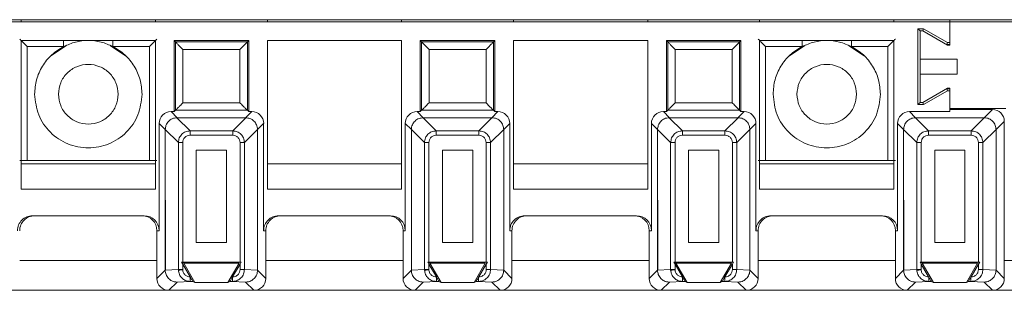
# Paper-space layout 'Blatt2' of a CAD drawing. Header units: millimetres. Extents: x 257 to 862, y 404 to 535.
# Tile 8 of 36: x 415 to 481, y 408 to 426. Entities that reach past the tile are written whole.
import ezdxf

# ---------------------------------------------------------------- set-up
doc = ezdxf.new("R2010")
doc.units = ezdxf.units.MM

psp = doc.layouts.new('Blatt2')

# ---------------------------------------------------------------- linework, layer by layer
at = {"color": 7, "linetype": 'Continuous', "lineweight": 15}
for p, q in [((259.333, 425.89), (826.511, 425.89)), ((477.233, 425.74), (312.233, 425.74)), ((414.983, 425.74), (414.983, 425.89)), ((423.983, 425.89), (423.983, 425.74)), ((431.483, 425.89), (431.483, 425.74)), ((440.483, 425.89), (440.483, 425.74)), ((447.983, 425.74), (447.983, 425.89)), ((456.983, 425.89), (456.983, 425.74)), ((464.483, 425.89), (464.483, 425.74)), ((473.483, 425.89), (473.483, 425.74)), ((477.233, 425.74), (477.233, 425.89)), ((477.233, 424.362), (477.233, 425.74)), ((477.233, 424.187), (477.233, 425.74)), ((642.233, 425.74), (477.233, 425.74)), ((475.087, 425.285), (475.087, 420.194)), ((475.472, 425.285), (475.087, 425.285)), ((475.233, 425.14), (475.087, 425.285)), ((475.233, 423.24), (475.233, 425.14)), ((475.233, 425.14), (475.433, 425.14)), ((475.433, 425.14), (475.472, 425.285)), ((475.433, 425.14), (477.084, 424.187)), ((477.072, 424.362), (475.472, 425.285)), ((414.983, 424.49), (414.983, 414.516)), ((423.983, 424.49), (414.983, 424.49)), ((423.983, 414.516), (423.983, 424.49)), ((425.233, 424.49), (425.233, 419.724)), ((425.233, 424.49), (425.322, 424.401)), ((430.233, 424.49), (425.233, 424.49)), ((425.322, 424.401), (425.322, 419.813)), ((430.144, 424.401), (425.322, 424.401)), ((430.233, 424.49), (430.144, 424.401)), ((430.144, 419.813), (430.144, 424.401)), ((430.233, 419.724), (430.233, 424.49)), ((440.483, 424.49), (431.483, 424.49)), ((431.483, 424.49), (431.483, 414.516)), ((440.483, 414.516), (440.483, 424.49)), ((441.733, 424.49), (441.733, 419.724)), ((441.733, 424.49), (441.822, 424.401)), ((446.733, 424.49), (441.733, 424.49)), ((441.822, 424.401), (441.822, 419.813)), ((446.644, 424.401), (441.822, 424.401)), ((446.733, 424.49), (446.644, 424.401)), ((446.644, 419.813), (446.644, 424.401)), ((446.733, 419.724), (446.733, 424.49)), ((447.983, 424.49), (447.983, 414.516)), ((456.983, 424.49), (447.983, 424.49)), ((456.983, 414.516), (456.983, 424.49)), ((463.233, 424.49), (458.233, 424.49)), ((458.233, 424.49), (458.322, 424.401)), ((458.233, 424.49), (458.233, 419.724)), ((463.144, 424.401), (458.322, 424.401)), ((458.322, 424.401), (458.322, 419.813)), ((463.233, 424.49), (463.144, 424.401)), ((463.144, 419.813), (463.144, 424.401)), ((463.233, 419.724), (463.233, 424.49)), ((464.483, 424.49), (464.483, 414.516)), ((473.483, 424.49), (464.483, 424.49)), ((473.483, 414.516), (473.483, 424.49)), ((415.385, 424.087), (415.385, 416.446)), ((415.385, 424.087), (417.829, 424.087)), ((418.02, 424.159), (416.979, 423.463)), ((421.986, 423.463), (420.946, 424.159)), ((421.137, 424.087), (423.581, 424.087)), ((423.581, 416.446), (423.581, 424.087)), ((429.644, 423.901), (425.822, 423.901)), ((425.822, 423.901), (425.822, 420.313)), ((429.644, 420.313), (429.644, 423.901)), ((442.322, 423.901), (442.322, 420.313)), ((446.144, 423.901), (442.322, 423.901)), ((446.144, 420.313), (446.144, 423.901)), ((458.822, 423.901), (458.822, 420.313)), ((462.644, 423.901), (458.822, 423.901)), ((462.644, 420.313), (462.644, 423.901)), ((464.885, 424.087), (467.329, 424.087)), ((464.885, 424.087), (464.885, 416.446)), ((467.52, 424.159), (466.479, 423.463)), ((471.486, 423.463), (470.446, 424.159)), ((470.637, 424.087), (473.081, 424.087)), ((473.081, 416.446), (473.081, 424.087)), ((477.033, 424.216), (477.072, 424.362)), ((477.233, 424.216), (477.033, 424.216)), ((477.072, 424.362), (477.233, 424.362)), ((477.084, 424.187), (477.233, 424.187)), ((475.233, 422.24), (475.233, 423.24)), ((477.733, 423.24), (475.233, 423.24)), ((477.733, 422.24), (477.733, 423.24)), ((475.233, 420.34), (475.233, 422.24)), ((475.233, 422.24), (477.733, 422.24)), ((477.084, 421.293), (475.433, 420.34)), ((475.472, 420.194), (477.072, 421.118)), ((477.033, 421.263), (477.072, 421.118)), ((477.233, 421.263), (477.033, 421.263)), ((477.072, 421.118), (477.233, 421.118)), ((477.233, 421.293), (477.084, 421.293)), ((477.233, 419.94), (477.233, 421.293)), ((477.233, 421.118), (477.233, 419.724)), ((425.322, 419.813), (425.233, 419.724)), ((430.144, 419.813), (425.322, 419.813)), ((425.822, 420.313), (429.644, 420.313)), ((430.233, 419.724), (430.144, 419.813)), ((441.822, 419.813), (441.733, 419.724)), ((446.644, 419.813), (441.822, 419.813)), ((442.322, 420.313), (446.144, 420.313)), ((446.733, 419.724), (446.644, 419.813)), ((458.322, 419.813), (458.233, 419.724)), ((463.144, 419.813), (458.322, 419.813)), ((458.822, 420.313), (462.644, 420.313)), ((463.233, 419.724), (463.144, 419.813)), ((475.233, 420.34), (475.087, 420.194)), ((475.087, 420.194), (475.472, 420.194)), ((475.433, 420.34), (475.233, 420.34)), ((475.433, 420.34), (475.472, 420.194)), ((480.983, 419.94), (477.233, 419.94)), ((480.083, 419.87), (477.233, 419.87)), ((479.529, 419.315), (480.083, 419.87)), ((425.437, 419.315), (425.029, 419.724)), ((425.233, 419.724), (425.029, 419.724)), ((426.305, 418.434), (425.424, 419.315)), ((425.437, 419.315), (425.424, 419.315)), ((425.437, 419.315), (430.029, 419.315)), ((429.161, 418.434), (430.042, 419.315)), ((430.029, 419.315), (430.437, 419.724)), ((430.029, 419.315), (430.042, 419.315)), ((430.437, 419.724), (430.233, 419.724)), ((441.937, 419.315), (441.529, 419.724)), ((441.733, 419.724), (441.529, 419.724)), ((442.805, 418.434), (441.924, 419.315)), ((441.937, 419.315), (441.924, 419.315)), ((441.937, 419.315), (446.529, 419.315)), ((445.661, 418.434), (446.542, 419.315)), ((446.529, 419.315), (446.937, 419.724)), ((446.529, 419.315), (446.542, 419.315)), ((446.937, 419.724), (446.733, 419.724)), ((458.437, 419.315), (458.029, 419.724)), ((458.233, 419.724), (458.029, 419.724)), ((459.305, 418.434), (458.424, 419.315)), ((458.437, 419.315), (458.424, 419.315)), ((458.437, 419.315), (463.029, 419.315)), ((462.161, 418.434), (463.042, 419.315)), ((463.029, 419.315), (463.437, 419.724)), ((463.029, 419.315), (463.042, 419.315)), ((463.437, 419.724), (463.233, 419.724)), ((474.529, 419.724), (474.937, 419.315)), ((477.233, 419.724), (474.529, 419.724)), ((474.924, 419.315), (475.805, 418.434)), ((474.924, 419.315), (474.937, 419.315)), ((474.937, 419.315), (479.529, 419.315)), ((478.661, 418.434), (479.542, 419.315)), ((479.529, 419.315), (479.542, 419.315)), ((424.637, 418.515), (424.229, 418.924)), ((424.229, 418.924), (424.229, 411.74)), ((424.637, 418.529), (425.518, 417.648)), ((424.637, 418.529), (424.637, 418.515)), ((424.637, 418.515), (424.654, 409.094)), ((424.637, 409.094), (424.637, 418.515)), ((430.829, 418.529), (429.948, 417.648)), ((431.237, 418.924), (430.829, 418.515)), ((430.829, 418.529), (430.829, 418.515)), ((430.829, 418.515), (430.829, 409.094)), ((431.237, 411.74), (431.237, 418.924)), ((441.137, 418.515), (440.729, 418.924)), ((440.729, 418.924), (440.729, 411.74)), ((441.137, 418.529), (442.018, 417.648)), ((441.137, 418.529), (441.137, 418.515)), ((441.137, 418.515), (441.154, 409.094)), ((441.137, 409.094), (441.137, 418.515)), ((447.329, 418.529), (446.448, 417.648)), ((447.737, 418.924), (447.329, 418.515)), ((447.329, 418.529), (447.329, 418.515)), ((447.329, 418.515), (447.329, 409.094)), ((447.737, 411.74), (447.737, 418.924)), ((457.637, 418.515), (457.229, 418.924)), ((457.229, 418.924), (457.229, 411.74)), ((457.637, 418.529), (458.518, 417.648)), ((457.637, 418.529), (457.637, 418.515)), ((457.637, 418.515), (457.654, 409.094)), ((457.637, 409.094), (457.637, 418.515)), ((463.829, 418.529), (462.948, 417.648)), ((464.237, 418.924), (463.829, 418.515)), ((463.829, 418.529), (463.829, 418.515)), ((463.829, 418.515), (463.829, 409.094)), ((464.237, 411.74), (464.237, 418.924)), ((474.137, 418.515), (473.729, 418.924)), ((473.729, 418.924), (473.729, 411.74)), ((474.137, 418.529), (475.018, 417.648)), ((474.137, 418.529), (474.137, 418.515)), ((474.137, 418.515), (474.154, 409.094)), ((474.137, 409.094), (474.137, 418.515)), ((479.448, 417.648), (480.329, 418.529)), ((480.329, 418.515), (480.883, 419.07)), ((480.329, 418.515), (480.329, 418.529)), ((480.329, 418.515), (480.329, 409.094)), ((480.883, 408.54), (480.883, 419.07)), ((426.305, 418.139), (426.305, 418.434)), ((426.305, 418.434), (429.161, 418.434)), ((426.305, 418.139), (429.161, 418.139)), ((429.161, 418.139), (429.161, 418.434)), ((442.805, 418.139), (442.805, 418.434)), ((442.805, 418.434), (445.661, 418.434)), ((442.805, 418.139), (445.661, 418.139)), ((445.661, 418.139), (445.661, 418.434)), ((459.305, 418.139), (459.305, 418.434)), ((459.305, 418.434), (462.161, 418.434)), ((459.305, 418.139), (462.161, 418.139)), ((462.161, 418.139), (462.161, 418.434)), ((475.805, 418.434), (475.805, 418.139)), ((475.805, 418.434), (478.661, 418.434)), ((475.805, 418.139), (478.661, 418.139)), ((478.661, 418.139), (478.661, 418.434)), ((425.813, 417.648), (425.518, 417.648)), ((425.518, 409.134), (425.518, 417.648)), ((425.813, 409.637), (425.813, 417.648)), ((426.719, 410.937), (426.719, 417.134)), ((426.719, 417.134), (428.747, 417.134)), ((428.747, 417.134), (428.747, 410.937)), ((429.948, 417.648), (429.653, 417.648)), ((429.653, 417.648), (429.653, 409.637)), ((429.948, 417.648), (429.948, 409.134)), ((442.313, 417.648), (442.018, 417.648)), ((442.018, 409.134), (442.018, 417.648)), ((442.313, 409.637), (442.313, 417.648)), ((443.219, 410.937), (443.219, 417.134)), ((443.219, 417.134), (445.247, 417.134)), ((445.247, 417.134), (445.247, 410.937)), ((446.448, 417.648), (446.153, 417.648)), ((446.153, 417.648), (446.153, 409.637)), ((446.448, 417.648), (446.448, 409.134)), ((458.813, 417.648), (458.518, 417.648)), ((458.518, 409.134), (458.518, 417.648)), ((458.813, 409.637), (458.813, 417.648)), ((459.719, 410.937), (459.719, 417.134)), ((459.719, 417.134), (461.747, 417.134)), ((461.747, 417.134), (461.747, 410.937)), ((462.948, 417.648), (462.653, 417.648)), ((462.653, 417.648), (462.653, 409.637)), ((462.948, 417.648), (462.948, 409.134)), ((475.313, 417.648), (475.018, 417.648)), ((475.018, 409.134), (475.018, 417.648)), ((475.313, 409.637), (475.313, 417.648)), ((476.219, 410.937), (476.219, 417.134)), ((476.219, 417.134), (478.247, 417.134)), ((478.247, 417.134), (478.247, 410.937)), ((479.153, 417.648), (479.448, 417.648)), ((479.153, 417.648), (479.153, 409.637)), ((479.448, 417.648), (479.448, 409.134)), ((423.983, 416.213), (414.983, 416.213)), ((423.581, 416.446), (415.385, 416.446)), ((440.483, 416.213), (431.483, 416.213)), ((456.983, 416.213), (447.983, 416.213)), ((473.483, 416.213), (464.483, 416.213)), ((473.081, 416.446), (464.885, 416.446)), ((414.983, 414.516), (423.983, 414.516)), ((431.483, 414.516), (440.483, 414.516)), ((447.983, 414.516), (456.983, 414.516)), ((464.483, 414.516), (473.483, 414.516)), ((423.229, 412.74), (415.737, 412.74)), ((439.729, 412.74), (432.237, 412.74)), ((456.229, 412.74), (448.737, 412.74)), ((472.729, 412.74), (465.237, 412.74)), ((424.229, 411.74), (424.083, 411.74)), ((424.083, 411.74), (424.083, 408.54)), ((431.383, 411.74), (431.237, 411.74)), ((431.383, 408.54), (431.383, 411.74)), ((440.729, 411.74), (440.583, 411.74)), ((440.583, 411.74), (440.583, 408.54)), ((447.883, 411.74), (447.737, 411.74)), ((447.883, 408.54), (447.883, 411.74)), ((457.229, 411.74), (457.083, 411.74)), ((457.083, 411.74), (457.083, 408.54)), ((464.383, 411.74), (464.237, 411.74)), ((464.383, 408.54), (464.383, 411.74)), ((473.729, 411.74), (473.583, 411.74)), ((473.583, 411.74), (473.583, 408.54)), ((428.747, 410.937), (426.719, 410.937)), ((445.247, 410.937), (443.219, 410.937)), ((461.747, 410.937), (459.719, 410.937)), ((478.247, 410.937), (476.219, 410.937)), ((425.733, 409.637), (425.876, 409.554)), ((425.813, 409.498), (425.733, 409.637)), ((425.733, 409.637), (425.813, 409.637)), ((429.653, 409.637), (425.813, 409.637)), ((426.312, 408.635), (425.813, 409.498)), ((425.813, 409.134), (425.813, 409.498)), ((425.876, 409.554), (426.627, 408.254)), ((429.589, 409.554), (425.876, 409.554)), ((428.839, 408.254), (429.589, 409.554)), ((429.653, 409.498), (429.154, 408.635)), ((429.733, 409.637), (429.653, 409.498)), ((429.653, 409.637), (429.733, 409.637)), ((429.653, 409.498), (429.653, 409.134)), ((442.233, 409.637), (442.376, 409.554)), ((442.313, 409.498), (442.233, 409.637)), ((442.233, 409.637), (442.313, 409.637)), ((446.153, 409.637), (442.313, 409.637)), ((442.812, 408.635), (442.313, 409.498)), ((442.313, 409.134), (442.313, 409.498)), ((442.376, 409.554), (443.127, 408.254)), ((446.089, 409.554), (442.376, 409.554)), ((445.339, 408.254), (446.089, 409.554)), ((446.153, 409.498), (445.654, 408.635)), ((446.233, 409.637), (446.153, 409.498)), ((446.153, 409.637), (446.233, 409.637)), ((446.153, 409.498), (446.153, 409.134)), ((458.733, 409.637), (458.876, 409.554)), ((458.813, 409.498), (458.733, 409.637)), ((458.733, 409.637), (458.813, 409.637)), ((462.653, 409.637), (458.813, 409.637)), ((459.312, 408.635), (458.813, 409.498)), ((458.813, 409.134), (458.813, 409.498)), ((458.876, 409.554), (459.627, 408.254)), ((462.589, 409.554), (458.876, 409.554)), ((461.839, 408.254), (462.589, 409.554)), ((462.653, 409.498), (462.154, 408.635)), ((462.733, 409.637), (462.653, 409.498)), ((462.653, 409.637), (462.733, 409.637)), ((462.653, 409.498), (462.653, 409.134)), ((475.233, 409.637), (475.376, 409.554)), ((475.313, 409.498), (475.233, 409.637)), ((475.233, 409.637), (475.313, 409.637)), ((479.153, 409.637), (475.313, 409.637)), ((475.812, 408.635), (475.313, 409.498)), ((475.313, 409.134), (475.313, 409.498)), ((475.376, 409.554), (476.127, 408.254)), ((479.089, 409.554), (475.376, 409.554)), ((478.339, 408.254), (479.089, 409.554)), ((479.153, 409.498), (478.654, 408.635)), ((479.233, 409.637), (479.153, 409.498)), ((479.153, 409.637), (479.233, 409.637)), ((479.153, 409.498), (479.153, 409.134)), ((424.083, 408.54), (424.637, 409.094)), ((425.518, 409.134), (424.637, 409.093)), ((424.654, 409.094), (424.637, 409.093)), ((424.637, 409.094), (424.637, 409.093)), ((425.518, 409.134), (425.813, 409.134)), ((425.518, 409.134), (425.519, 409.097)), ((425.814, 409.111), (425.813, 409.134)), ((426.322, 408.618), (426.312, 408.635)), ((426.321, 408.617), (426.321, 408.335)), ((429.154, 408.635), (429.144, 408.618)), ((429.145, 408.335), (429.145, 408.618)), ((429.653, 409.134), (429.948, 409.134)), ((429.948, 409.134), (430.829, 409.093)), ((430.829, 409.094), (430.829, 409.093)), ((430.829, 409.094), (431.383, 408.54)), ((440.583, 408.54), (441.137, 409.094)), ((442.018, 409.134), (441.137, 409.093)), ((441.154, 409.094), (441.137, 409.093)), ((441.137, 409.094), (441.137, 409.093)), ((442.018, 409.134), (442.313, 409.134)), ((442.018, 409.134), (442.019, 409.097)), ((442.314, 409.111), (442.313, 409.134)), ((442.822, 408.618), (442.812, 408.635)), ((442.821, 408.617), (442.821, 408.335)), ((445.654, 408.635), (445.644, 408.618)), ((445.645, 408.335), (445.645, 408.618)), ((446.153, 409.134), (446.448, 409.134)), ((446.448, 409.134), (447.329, 409.093)), ((447.329, 409.094), (447.329, 409.093)), ((447.329, 409.094), (447.883, 408.54)), ((457.083, 408.54), (457.637, 409.094)), ((458.518, 409.134), (457.637, 409.093)), ((457.654, 409.094), (457.637, 409.093)), ((457.637, 409.094), (457.637, 409.093)), ((458.518, 409.134), (458.813, 409.134)), ((458.518, 409.134), (458.519, 409.097)), ((458.814, 409.111), (458.813, 409.134)), ((459.322, 408.618), (459.312, 408.635)), ((459.321, 408.617), (459.321, 408.335)), ((462.154, 408.635), (462.144, 408.618)), ((462.145, 408.335), (462.145, 408.618)), ((462.653, 409.134), (462.948, 409.134)), ((462.948, 409.134), (463.829, 409.093)), ((463.829, 409.094), (463.829, 409.093)), ((463.829, 409.094), (464.383, 408.54)), ((473.583, 408.54), (474.137, 409.094)), ((475.018, 409.134), (474.137, 409.093)), ((474.154, 409.094), (474.137, 409.093)), ((474.137, 409.094), (474.137, 409.093)), ((475.018, 409.134), (475.313, 409.134)), ((475.018, 409.134), (475.019, 409.097)), ((475.314, 409.111), (475.313, 409.134)), ((475.822, 408.618), (475.812, 408.635)), ((475.821, 408.617), (475.821, 408.335)), ((478.654, 408.635), (478.644, 408.618)), ((478.645, 408.335), (478.645, 408.618)), ((479.153, 409.134), (479.448, 409.134)), ((479.448, 409.134), (480.329, 409.093)), ((480.329, 409.094), (480.329, 409.093)), ((480.329, 409.094), (480.883, 408.54)), ((425.436, 408.293), (424.883, 407.74)), ((426.321, 408.335), (425.436, 408.293)), ((426.488, 408.335), (426.321, 408.335)), ((426.627, 408.254), (426.488, 408.335)), ((428.839, 408.254), (426.627, 408.254)), ((428.978, 408.335), (428.839, 408.254)), ((429.145, 408.335), (428.978, 408.335)), ((430.029, 408.293), (429.145, 408.335)), ((430.029, 408.293), (430.583, 407.74)), ((441.936, 408.293), (441.383, 407.74)), ((442.821, 408.335), (441.936, 408.293)), ((442.988, 408.335), (442.821, 408.335)), ((443.127, 408.254), (442.988, 408.335)), ((445.339, 408.254), (443.127, 408.254)), ((445.478, 408.335), (445.339, 408.254)), ((445.645, 408.335), (445.478, 408.335)), ((446.529, 408.293), (445.645, 408.335)), ((446.529, 408.293), (447.083, 407.74)), ((458.436, 408.293), (457.883, 407.74)), ((459.321, 408.335), (458.436, 408.293)), ((459.488, 408.335), (459.321, 408.335)), ((459.627, 408.254), (459.488, 408.335)), ((461.839, 408.254), (459.627, 408.254)), ((461.978, 408.335), (461.839, 408.254)), ((462.145, 408.335), (461.978, 408.335)), ((463.029, 408.293), (462.145, 408.335)), ((463.029, 408.293), (463.583, 407.74)), ((474.936, 408.293), (474.383, 407.74)), ((475.821, 408.335), (474.936, 408.293)), ((475.988, 408.335), (475.821, 408.335)), ((476.127, 408.254), (475.988, 408.335)), ((478.339, 408.254), (476.127, 408.254)), ((478.478, 408.335), (478.339, 408.254)), ((478.645, 408.335), (478.478, 408.335)), ((479.529, 408.293), (478.645, 408.335)), ((479.529, 408.293), (480.083, 407.74)), ((414.083, 407.74), (424.883, 407.74)), ((424.883, 407.74), (430.583, 407.74)), ((430.583, 407.74), (441.383, 407.74)), ((441.383, 407.74), (447.083, 407.74)), ((447.083, 407.74), (457.883, 407.74)), ((457.883, 407.74), (463.583, 407.74)), ((463.583, 407.74), (474.383, 407.74)), ((474.383, 407.74), (480.083, 407.74)), ((480.083, 407.74), (490.883, 407.74))]:
    psp.add_line(p, q, dxfattribs=at)
at = {"color": 8, "linetype": 'Continuous', "lineweight": 15}
for p, q in [((417.829, 424.49), (417.829, 424.087)), ((421.137, 424.49), (421.137, 424.087)), ((467.329, 424.49), (467.329, 424.087)), ((470.637, 424.49), (470.637, 424.087)), ((414.883, 409.74), (424.083, 409.74)), ((424.637, 409.74), (424.653, 409.74)), ((431.383, 409.74), (440.583, 409.74)), ((441.137, 409.74), (441.153, 409.74)), ((447.883, 409.74), (457.083, 409.74)), ((457.637, 409.74), (457.653, 409.74)), ((464.383, 409.74), (473.583, 409.74)), ((474.137, 409.74), (474.153, 409.74)), ((480.883, 409.74), (490.083, 409.74))]:
    psp.add_line(p, q, dxfattribs=at)
at = {"color": 7, "linetype": 'Continuous', "lineweight": 15, "flags": 128}
for points in [[(425.814, 409.111), (425.762, 409.108), (425.712, 409.106), (425.665, 409.104), (425.622, 409.102), (425.585, 409.1), (425.555, 409.099), (425.533, 409.098), (425.519, 409.097)], [(442.314, 409.111), (442.262, 409.108), (442.212, 409.106), (442.165, 409.104), (442.122, 409.102), (442.085, 409.1), (442.055, 409.099), (442.033, 409.098), (442.019, 409.097)], [(458.814, 409.111), (458.762, 409.108), (458.712, 409.106), (458.665, 409.104), (458.622, 409.102), (458.585, 409.1), (458.555, 409.099), (458.533, 409.098), (458.519, 409.097)], [(475.314, 409.111), (475.262, 409.108), (475.212, 409.106), (475.165, 409.104), (475.122, 409.102), (475.085, 409.1), (475.055, 409.099), (475.033, 409.098), (475.019, 409.097)]]:
    psp.add_lwpolyline(points, dxfattribs=at)
at = {"color": 7, "linetype": 'Continuous', "lineweight": 15}
for centre, major_axis, ratio, start_param, end_param in [((480.083, 419.07), (0.566, 0.566), 0.999924, 5.497825, 7.068545), ((425.029, 418.924), (-0.566, 0.566), 0.999924, 5.497825, 7.068545), ((430.437, 418.924), (0.566, 0.566), 0.999924, 5.497825, 7.068545), ((441.529, 418.924), (-0.566, 0.566), 0.999924, 5.497825, 7.068545), ((446.937, 418.924), (0.566, 0.566), 0.999924, 5.497825, 7.068545), ((458.029, 418.924), (-0.566, 0.566), 0.999924, 5.497825, 7.068545), ((463.437, 418.924), (0.566, 0.566), 0.999924, 5.497825, 7.068545), ((474.529, 418.924), (-0.566, 0.566), 0.999924, 5.497825, 7.068545), ((415.737, 411.74), (1, 0), 0.999962, 1.570796, 3.141593), ((415.883, 411.74), (1, 0), 0.999962, 1.570796, 3.141593), ((423.083, 411.74), (1, 0), 0.999962, 0, 1.570796), ((423.229, 411.74), (1, 0), 0.999962, 0, 1.570796), ((432.237, 411.74), (1, 0), 0.999962, 1.570796, 3.141593), ((432.383, 411.74), (1, 0), 0.999962, 1.570796, 3.141593), ((439.583, 411.74), (1, 0), 0.999962, 0, 1.570796), ((439.729, 411.74), (1, 0), 0.999962, 0, 1.570796), ((448.737, 411.74), (1, 0), 0.999962, 1.570796, 3.141593), ((448.883, 411.74), (1, 0), 0.999962, 1.570796, 3.141593), ((456.083, 411.74), (1, 0), 0.999962, 0, 1.570796), ((456.229, 411.74), (1, 0), 0.999962, 0, 1.570796), ((465.237, 411.74), (1, 0), 0.999962, 1.570796, 3.141593), ((465.383, 411.74), (1, 0), 0.999962, 1.570796, 3.141593), ((472.583, 411.74), (1, 0), 0.999962, 0, 1.570796), ((472.729, 411.74), (1, 0), 0.999962, 0, 1.570796), ((424.883, 408.54), (-0.566, -0.566), 0.999924, 5.497825, 7.068545), ((430.583, 408.54), (0.566, -0.566), 0.999924, 5.497825, 7.068545), ((441.383, 408.54), (-0.566, -0.566), 0.999924, 5.497825, 7.068545), ((447.083, 408.54), (0.566, -0.566), 0.999924, 5.497825, 7.068545), ((457.883, 408.54), (-0.566, -0.566), 0.999924, 5.497825, 7.068545), ((463.583, 408.54), (0.566, -0.566), 0.999924, 5.497825, 7.068545), ((474.383, 408.54), (-0.566, -0.566), 0.999924, 5.497825, 7.068545), ((480.083, 408.54), (0.566, -0.566), 0.999924, 5.497825, 7.068545)]:
    psp.add_ellipse(centre, major_axis=major_axis, ratio=ratio, start_param=start_param, end_param=end_param, dxfattribs=at)
for points, knots in [([(414.885, 424.587), (414.887, 424.586), (414.89, 424.582), (414.92, 424.552), (414.967, 424.505), (415.057, 424.415), (415.199, 424.273), (415.323, 424.15), (415.385, 424.087)], [0, 0, 0, 0, 0.100591, 0.207677, 0.324401, 0.4532, 0.724526, 1, 1, 1, 1]), ([(421.137, 424.087), (420.873, 424.201), (420.346, 424.43), (419.483, 424.52), (418.62, 424.43), (418.093, 424.201), (417.829, 424.087)], [0, 0, 0, 0, 0.2499989, 0.5, 0.7500011, 1, 1, 1, 1]), ([(423.581, 424.087), (423.646, 424.153), (423.773, 424.28), (423.916, 424.423), (424.003, 424.509), (424.048, 424.554), (424.076, 424.583), (424.079, 424.586), (424.081, 424.587)], [0, 0, 0, 0, 0.291314, 0.561022, 0.685104, 0.797984, 0.901971, 1, 1, 1, 1]), ([(425.322, 424.401), (425.324, 424.398), (425.328, 424.394), (425.36, 424.362), (425.409, 424.313), (425.501, 424.222), (425.641, 424.081), (425.762, 423.96), (425.822, 423.901)], [0, 0, 0, 0, 0.101458, 0.209909, 0.32845, 0.459452, 0.734506, 1, 1, 1, 1]), ([(430.144, 424.401), (430.142, 424.398), (430.137, 424.394), (430.105, 424.363), (430.056, 424.313), (429.965, 424.222), (429.824, 424.081), (429.703, 423.96), (429.644, 423.901)], [0, 0, 0, 0, 0.101456, 0.209908, 0.328442, 0.459444, 0.734499, 1, 1, 1, 1]), ([(441.822, 424.401), (441.824, 424.398), (441.828, 424.394), (441.86, 424.362), (441.909, 424.313), (442.001, 424.222), (442.141, 424.081), (442.262, 423.96), (442.322, 423.901)], [0, 0, 0, 0, 0.101455, 0.209905, 0.328445, 0.459446, 0.734497, 1, 1, 1, 1]), ([(446.644, 424.401), (446.642, 424.398), (446.637, 424.394), (446.605, 424.363), (446.556, 424.313), (446.465, 424.222), (446.324, 424.081), (446.203, 423.96), (446.144, 423.901)], [0, 0, 0, 0, 0.101458, 0.209904, 0.328444, 0.459445, 0.734489, 1, 1, 1, 1]), ([(458.322, 424.401), (458.324, 424.398), (458.328, 424.394), (458.36, 424.362), (458.409, 424.313), (458.501, 424.222), (458.641, 424.081), (458.762, 423.96), (458.822, 423.901)], [0, 0, 0, 0, 0.101457, 0.209908, 0.328443, 0.459452, 0.734496, 1, 1, 1, 1]), ([(463.144, 424.401), (463.142, 424.398), (463.137, 424.394), (463.105, 424.363), (463.056, 424.313), (462.965, 424.222), (462.824, 424.081), (462.703, 423.96), (462.644, 423.901)], [0, 0, 0, 0, 0.101457, 0.209909, 0.32845, 0.459452, 0.734498, 1, 1, 1, 1]), ([(464.385, 424.587), (464.387, 424.586), (464.39, 424.582), (464.42, 424.552), (464.467, 424.505), (464.557, 424.415), (464.699, 424.273), (464.823, 424.15), (464.885, 424.087)], [0, 0, 0, 0, 0.100593, 0.20768, 0.324405, 0.453196, 0.724535, 1, 1, 1, 1]), ([(470.637, 424.087), (470.373, 424.201), (469.846, 424.43), (468.983, 424.52), (468.12, 424.43), (467.593, 424.201), (467.329, 424.087)], [0, 0, 0, 0, 0.2499989, 0.5, 0.7500011, 1, 1, 1, 1]), ([(473.081, 424.087), (473.143, 424.15), (473.266, 424.273), (473.408, 424.415), (473.498, 424.505), (473.546, 424.552), (473.576, 424.582), (473.579, 424.586), (473.581, 424.587)], [0, 0, 0, 0, 0.275474, 0.546801, 0.67557, 0.792285, 0.899379, 1, 1, 1, 1]), ([(417.829, 424.087), (417.55, 423.913), (416.99, 423.566), (416.374, 422.782), (415.961, 421.874), (415.909, 421.218), (415.883, 420.89)], [0, 0, 0, 0, 0.249998, 0.499999, 0.75, 1, 1, 1, 1]), ([(423.083, 420.89), (423.057, 421.218), (423.005, 421.874), (422.592, 422.782), (421.976, 423.566), (421.416, 423.913), (421.137, 424.087)], [0, 0, 0, 0, 0.25, 0.5, 0.749999, 1, 1, 1, 1]), ([(467.329, 424.087), (467.05, 423.913), (466.49, 423.566), (465.874, 422.782), (465.461, 421.874), (465.409, 421.218), (465.383, 420.89)], [0, 0, 0, 0, 0.250001, 0.5, 0.75, 1, 1, 1, 1]), ([(472.583, 420.89), (472.557, 421.218), (472.505, 421.874), (472.092, 422.782), (471.476, 423.566), (470.916, 423.913), (470.637, 424.087)], [0, 0, 0, 0, 0.25, 0.500001, 0.750002, 1, 1, 1, 1]), ([(417.483, 420.89), (417.513, 421.151), (417.573, 421.675), (418.036, 422.341), (418.697, 422.785), (419.483, 422.942), (420.269, 422.785), (420.93, 422.341), (421.393, 421.675), (421.453, 421.151), (421.483, 420.89)], [0, 0, 0, 0, 0.125, 0.25, 0.375, 0.5, 0.625, 0.75, 0.875, 1, 1, 1, 1]), ([(466.983, 420.89), (467.013, 421.151), (467.073, 421.675), (467.536, 422.341), (468.197, 422.785), (468.983, 422.942), (469.769, 422.785), (470.43, 422.341), (470.893, 421.675), (470.953, 421.151), (470.983, 420.89)], [0, 0, 0, 0, 0.125, 0.25, 0.375, 0.5, 0.625, 0.75, 0.875, 1, 1, 1, 1]), ([(415.883, 420.89), (415.937, 420.418), (416.045, 419.476), (416.878, 418.278), (418.068, 417.477), (419.483, 417.196), (420.898, 417.477), (422.088, 418.278), (422.921, 419.476), (423.029, 420.418), (423.083, 420.89)], [0, 0, 0, 0, 0.125, 0.25, 0.375, 0.5, 0.625, 0.75, 0.875, 1, 1, 1, 1]), ([(421.483, 420.89), (421.453, 420.628), (421.393, 420.104), (420.93, 419.439), (420.269, 418.994), (419.483, 418.838), (418.697, 418.994), (418.036, 419.439), (417.573, 420.104), (417.513, 420.628), (417.483, 420.89)], [0, 0, 0, 0, 0.125, 0.25, 0.375, 0.5, 0.625, 0.75, 0.875, 1, 1, 1, 1]), ([(465.383, 420.89), (465.437, 420.418), (465.545, 419.476), (466.378, 418.278), (467.568, 417.477), (468.983, 417.196), (470.398, 417.477), (471.588, 418.278), (472.421, 419.476), (472.529, 420.418), (472.583, 420.89)], [0, 0, 0, 0, 0.125, 0.25, 0.375, 0.5, 0.625, 0.75, 0.875, 1, 1, 1, 1]), ([(470.983, 420.89), (470.953, 420.628), (470.893, 420.104), (470.43, 419.439), (469.769, 418.994), (468.983, 418.838), (468.197, 418.994), (467.536, 419.439), (467.073, 420.104), (467.013, 420.628), (466.983, 420.89)], [0, 0, 0, 0, 0.125, 0.25, 0.375, 0.5, 0.625, 0.75, 0.875, 1, 1, 1, 1]), ([(425.322, 419.813), (425.323, 419.814), (425.327, 419.818), (425.354, 419.845), (425.4, 419.89), (425.486, 419.977), (425.629, 420.12), (425.756, 420.247), (425.822, 420.313)], [0, 0, 0, 0, 0.085185, 0.194035, 0.307273, 0.433954, 0.706077, 1, 1, 1, 1]), ([(429.644, 420.313), (429.71, 420.247), (429.836, 420.12), (429.979, 419.978), (430.064, 419.892), (430.109, 419.847), (430.138, 419.819), (430.142, 419.815), (430.144, 419.813)], [0, 0, 0, 0, 0.293969, 0.566143, 0.688671, 0.800295, 0.903159, 1, 1, 1, 1]), ([(441.822, 419.813), (441.823, 419.814), (441.827, 419.818), (441.854, 419.845), (441.9, 419.89), (441.986, 419.977), (442.129, 420.12), (442.256, 420.247), (442.322, 420.313)], [0, 0, 0, 0, 0.085184, 0.194036, 0.307267, 0.433947, 0.706078, 1, 1, 1, 1]), ([(446.144, 420.313), (446.21, 420.247), (446.336, 420.12), (446.479, 419.978), (446.564, 419.892), (446.609, 419.847), (446.638, 419.819), (446.642, 419.815), (446.644, 419.813)], [0, 0, 0, 0, 0.293967, 0.566141, 0.688668, 0.800292, 0.90316, 1, 1, 1, 1]), ([(458.322, 419.813), (458.323, 419.814), (458.327, 419.818), (458.354, 419.845), (458.4, 419.89), (458.486, 419.977), (458.629, 420.12), (458.756, 420.247), (458.822, 420.313)], [0, 0, 0, 0, 0.085185, 0.194034, 0.307265, 0.433946, 0.706078, 1, 1, 1, 1]), ([(462.644, 420.313), (462.71, 420.247), (462.836, 420.12), (462.979, 419.978), (463.064, 419.892), (463.109, 419.847), (463.138, 419.819), (463.142, 419.815), (463.144, 419.813)], [0, 0, 0, 0, 0.29397, 0.566136, 0.688665, 0.80029, 0.903159, 1, 1, 1, 1]), ([(424.637, 418.529), (424.648, 418.622), (424.672, 418.819), (424.843, 419.08), (425.06, 419.234), (425.261, 419.303), (425.369, 419.311), (425.424, 419.315)], [0, 0, 0, 0, 0.22764, 0.484484, 0.734977, 0.865793, 1, 1, 1, 1]), ([(430.042, 419.315), (430.135, 419.304), (430.333, 419.28), (430.594, 419.109), (430.747, 418.892), (430.816, 418.691), (430.824, 418.583), (430.829, 418.529)], [0, 0, 0, 0, 0.227643, 0.484487, 0.734977, 0.865793, 1, 1, 1, 1]), ([(441.137, 418.529), (441.141, 418.584), (441.15, 418.692), (441.219, 418.892), (441.372, 419.109), (441.633, 419.28), (441.831, 419.304), (441.924, 419.315)], [0, 0, 0, 0, 0.134641, 0.265598, 0.515516, 0.772358, 1, 1, 1, 1]), ([(446.542, 419.315), (446.597, 419.311), (446.705, 419.303), (446.906, 419.233), (447.123, 419.08), (447.294, 418.819), (447.317, 418.622), (447.329, 418.529)], [0, 0, 0, 0, 0.134645, 0.265597, 0.515519, 0.772361, 1, 1, 1, 1]), ([(457.637, 418.529), (457.648, 418.622), (457.672, 418.819), (457.843, 419.08), (458.06, 419.234), (458.261, 419.303), (458.369, 419.311), (458.424, 419.315)], [0, 0, 0, 0, 0.227644, 0.484482, 0.734987, 0.865792, 1, 1, 1, 1]), ([(463.042, 419.315), (463.097, 419.311), (463.205, 419.303), (463.406, 419.233), (463.623, 419.08), (463.794, 418.819), (463.817, 418.622), (463.829, 418.529)], [0, 0, 0, 0, 0.134644, 0.265596, 0.515518, 0.77236, 1, 1, 1, 1]), ([(474.137, 418.529), (474.148, 418.622), (474.172, 418.819), (474.343, 419.08), (474.56, 419.234), (474.761, 419.303), (474.869, 419.311), (474.924, 419.315)], [0, 0, 0, 0, 0.227644, 0.484482, 0.734987, 0.865792, 1, 1, 1, 1]), ([(479.542, 419.315), (479.597, 419.311), (479.705, 419.303), (479.906, 419.233), (480.123, 419.08), (480.294, 418.819), (480.317, 418.622), (480.329, 418.529)], [0, 0, 0, 0, 0.134633, 0.265597, 0.515521, 0.772358, 1, 1, 1, 1]), ([(425.518, 417.648), (425.532, 417.753), (425.558, 417.958), (425.739, 418.214), (425.994, 418.395), (426.199, 418.421), (426.305, 418.434)], [0, 0, 0, 0, 0.256877, 0.499995, 0.743097, 1, 1, 1, 1]), ([(425.813, 417.648), (425.82, 417.709), (425.829, 417.804), (425.888, 417.917), (425.949, 417.994), (426.025, 418.057), (426.14, 418.121), (426.239, 418.132), (426.305, 418.139)], [0, 0, 0, 0, 0.2389375, 0.3642559, 0.4923842, 0.617432, 0.7457173, 1, 1, 1, 1]), ([(429.161, 418.434), (429.266, 418.421), (429.471, 418.395), (429.727, 418.214), (429.908, 417.958), (429.934, 417.753), (429.948, 417.648)], [0, 0, 0, 0, 0.25688, 0.499997, 0.743102, 1, 1, 1, 1]), ([(429.161, 418.139), (429.223, 418.133), (429.317, 418.123), (429.43, 418.064), (429.507, 418.003), (429.57, 417.928), (429.634, 417.812), (429.645, 417.713), (429.653, 417.648)], [0, 0, 0, 0, 0.238938, 0.3642566, 0.492382, 0.6174441, 0.7457218, 1, 1, 1, 1]), ([(442.018, 417.648), (442.032, 417.753), (442.058, 417.958), (442.239, 418.214), (442.494, 418.395), (442.699, 418.421), (442.805, 418.434)], [0, 0, 0, 0, 0.256877, 0.499996, 0.743108, 1, 1, 1, 1]), ([(442.313, 417.648), (442.32, 417.709), (442.329, 417.804), (442.388, 417.917), (442.449, 417.994), (442.525, 418.057), (442.64, 418.121), (442.739, 418.132), (442.805, 418.139)], [0, 0, 0, 0, 0.238938, 0.364257, 0.492385, 0.617448, 0.745717, 1, 1, 1, 1]), ([(445.661, 418.434), (445.766, 418.421), (445.971, 418.395), (446.227, 418.214), (446.408, 417.958), (446.434, 417.753), (446.448, 417.648)], [0, 0, 0, 0, 0.256878, 0.500004, 0.743106, 1, 1, 1, 1]), ([(445.661, 418.139), (445.723, 418.133), (445.817, 418.123), (445.93, 418.064), (446.007, 418.003), (446.07, 417.928), (446.134, 417.812), (446.145, 417.713), (446.153, 417.648)], [0, 0, 0, 0, 0.238937, 0.364256, 0.492396, 0.617445, 0.745723, 1, 1, 1, 1]), ([(458.518, 417.648), (458.532, 417.753), (458.558, 417.958), (458.739, 418.214), (458.994, 418.395), (459.199, 418.421), (459.305, 418.434)], [0, 0, 0, 0, 0.2568782, 0.5000042, 0.7431072, 1, 1, 1, 1]), ([(458.813, 417.648), (458.82, 417.709), (458.829, 417.804), (458.888, 417.917), (458.949, 417.994), (459.025, 418.057), (459.14, 418.121), (459.239, 418.132), (459.305, 418.139)], [0, 0, 0, 0, 0.238942, 0.364263, 0.492394, 0.617444, 0.745731, 1, 1, 1, 1]), ([(462.161, 418.434), (462.266, 418.421), (462.471, 418.395), (462.727, 418.214), (462.908, 417.958), (462.934, 417.753), (462.948, 417.648)], [0, 0, 0, 0, 0.256877, 0.500002, 0.743104, 1, 1, 1, 1]), ([(462.161, 418.139), (462.223, 418.133), (462.317, 418.123), (462.43, 418.064), (462.507, 418.003), (462.57, 417.928), (462.634, 417.812), (462.645, 417.713), (462.653, 417.648)], [0, 0, 0, 0, 0.238954, 0.364271, 0.492395, 0.617443, 0.745729, 1, 1, 1, 1]), ([(475.018, 417.648), (475.032, 417.753), (475.058, 417.958), (475.239, 418.214), (475.494, 418.395), (475.699, 418.421), (475.805, 418.434)], [0, 0, 0, 0, 0.2568782, 0.5000042, 0.7431072, 1, 1, 1, 1]), ([(475.313, 417.648), (475.32, 417.709), (475.329, 417.804), (475.388, 417.917), (475.449, 417.994), (475.525, 418.057), (475.64, 418.121), (475.739, 418.132), (475.805, 418.139)], [0, 0, 0, 0, 0.238942, 0.364263, 0.492394, 0.617444, 0.745731, 1, 1, 1, 1]), ([(478.661, 418.434), (478.766, 418.421), (478.971, 418.395), (479.227, 418.214), (479.408, 417.958), (479.434, 417.753), (479.448, 417.648)], [0, 0, 0, 0, 0.25688, 0.499997, 0.743102, 1, 1, 1, 1]), ([(478.661, 418.139), (478.723, 418.133), (478.817, 418.123), (478.93, 418.064), (479.007, 418.003), (479.07, 417.928), (479.134, 417.812), (479.145, 417.713), (479.153, 417.648)], [0, 0, 0, 0, 0.23894, 0.364259, 0.492385, 0.617436, 0.745724, 1, 1, 1, 1]), ([(415.385, 416.446), (415.333, 416.446), (415.22, 416.446), (415.088, 416.445), (414.994, 416.444), (414.934, 416.443), (414.893, 416.443), (414.888, 416.442), (414.885, 416.442)], [0, 0, 0, 0, 0.197873, 0.430017, 0.559557, 0.697737, 0.844553, 1, 1, 1, 1]), ([(424.081, 416.442), (424.078, 416.442), (424.073, 416.443), (424.031, 416.443), (423.971, 416.444), (423.877, 416.445), (423.745, 416.446), (423.632, 416.446), (423.581, 416.446)], [0, 0, 0, 0, 0.156106, 0.303395, 0.441851, 0.57149, 0.803248, 1, 1, 1, 1]), ([(464.885, 416.446), (464.833, 416.446), (464.72, 416.446), (464.588, 416.445), (464.494, 416.444), (464.434, 416.443), (464.393, 416.443), (464.388, 416.442), (464.385, 416.442)], [0, 0, 0, 0, 0.1978757, 0.4300068, 0.5595485, 0.6977301, 0.8445484, 1, 1, 1, 1]), ([(473.581, 416.442), (473.578, 416.442), (473.573, 416.443), (473.531, 416.443), (473.471, 416.444), (473.377, 416.445), (473.245, 416.446), (473.132, 416.446), (473.081, 416.446)], [0, 0, 0, 0, 0.156104, 0.303391, 0.441855, 0.57148, 0.80325, 1, 1, 1, 1]), ([(424.637, 409.093), (424.648, 408.993), (424.664, 408.841), (424.761, 408.656), (424.884, 408.501), (425.05, 408.382), (425.249, 408.307), (425.371, 408.298), (425.436, 408.293)], [0, 0, 0, 0, 0.235995, 0.362251, 0.493704, 0.707318, 0.84388, 1, 1, 1, 1]), ([(426.321, 408.335), (426.259, 408.339), (426.143, 408.347), (425.95, 408.415), (425.744, 408.555), (425.566, 408.797), (425.535, 408.999), (425.519, 409.097)], [0, 0, 0, 0, 0.152119, 0.286594, 0.50181, 0.75742, 1, 1, 1, 1]), ([(426.312, 408.635), (426.309, 408.635), (426.255, 408.632), (426.134, 408.661), (425.971, 408.753), (425.871, 408.889), (425.824, 409.012), (425.817, 409.078), (425.814, 409.111)], [0, 0, 0, 0, 0.009619, 0.217248, 0.479311, 0.739587, 0.869085, 1, 1, 1, 1]), ([(426.488, 408.335), (426.487, 408.336), (426.486, 408.338), (426.472, 408.36), (426.441, 408.413), (426.386, 408.507), (426.343, 408.58), (426.322, 408.618)], [0, 0, 0, 0, 0.109838, 0.227504, 0.473889, 0.733788, 1, 1, 1, 1]), ([(429.144, 408.618), (429.124, 408.582), (429.082, 408.51), (429.027, 408.417), (428.995, 408.362), (428.98, 408.338), (428.979, 408.336), (428.978, 408.335)], [0, 0, 0, 0, 0.255151, 0.515373, 0.76211, 0.881092, 1, 1, 1, 1]), ([(429.948, 409.134), (429.936, 409.032), (429.919, 408.876), (429.818, 408.691), (429.694, 408.537), (429.527, 408.42), (429.328, 408.347), (429.208, 408.339), (429.145, 408.335)], [0, 0, 0, 0, 0.242687, 0.369172, 0.498774, 0.713679, 0.848016, 1, 1, 1, 1]), ([(429.653, 409.134), (429.646, 409.072), (429.632, 408.944), (429.519, 408.78), (429.353, 408.661), (429.221, 408.644), (429.154, 408.635)], [0, 0, 0, 0, 0.237091, 0.48988, 0.744285, 1, 1, 1, 1]), ([(430.829, 409.093), (430.817, 408.99), (430.8, 408.833), (430.698, 408.645), (430.574, 408.494), (430.41, 408.38), (430.215, 408.306), (430.094, 408.298), (430.029, 408.293)], [0, 0, 0, 0, 0.2446704, 0.3729234, 0.5047711, 0.7106096, 0.8449674, 1, 1, 1, 1]), ([(441.137, 409.093), (441.148, 408.993), (441.164, 408.841), (441.261, 408.656), (441.384, 408.501), (441.55, 408.382), (441.749, 408.307), (441.871, 408.298), (441.936, 408.293)], [0, 0, 0, 0, 0.235995, 0.362252, 0.493706, 0.707329, 0.843892, 1, 1, 1, 1]), ([(442.821, 408.335), (442.759, 408.339), (442.643, 408.347), (442.45, 408.415), (442.244, 408.555), (442.066, 408.797), (442.035, 408.999), (442.019, 409.097)], [0, 0, 0, 0, 0.15212, 0.286595, 0.501812, 0.757416, 1, 1, 1, 1]), ([(442.812, 408.635), (442.809, 408.635), (442.755, 408.632), (442.634, 408.661), (442.471, 408.753), (442.371, 408.889), (442.324, 409.012), (442.317, 409.078), (442.314, 409.111)], [0, 0, 0, 0, 0.009599, 0.217248, 0.47931, 0.739587, 0.869085, 1, 1, 1, 1]), ([(442.988, 408.335), (442.987, 408.336), (442.986, 408.338), (442.972, 408.36), (442.941, 408.413), (442.886, 408.507), (442.843, 408.58), (442.822, 408.618)], [0, 0, 0, 0, 0.1098374, 0.2275034, 0.4738882, 0.7337737, 1, 1, 1, 1]), ([(445.644, 408.618), (445.624, 408.582), (445.582, 408.51), (445.527, 408.417), (445.495, 408.362), (445.48, 408.338), (445.479, 408.336), (445.478, 408.335)], [0, 0, 0, 0, 0.2551523, 0.5153628, 0.7621107, 0.8810935, 1, 1, 1, 1]), ([(446.448, 409.134), (446.436, 409.032), (446.419, 408.876), (446.318, 408.691), (446.194, 408.537), (446.027, 408.42), (445.828, 408.347), (445.708, 408.339), (445.645, 408.335)], [0, 0, 0, 0, 0.2426836, 0.3691677, 0.4987763, 0.7136807, 0.8480173, 1, 1, 1, 1]), ([(446.153, 409.134), (446.146, 409.072), (446.132, 408.944), (446.019, 408.78), (445.853, 408.661), (445.721, 408.644), (445.654, 408.635)], [0, 0, 0, 0, 0.237086, 0.489884, 0.744287, 1, 1, 1, 1]), ([(447.329, 409.093), (447.317, 408.99), (447.3, 408.833), (447.198, 408.645), (447.074, 408.494), (446.91, 408.38), (446.715, 408.306), (446.594, 408.298), (446.529, 408.293)], [0, 0, 0, 0, 0.244669, 0.372916, 0.504763, 0.71061, 0.844956, 1, 1, 1, 1]), ([(457.637, 409.093), (457.648, 408.993), (457.664, 408.841), (457.761, 408.656), (457.884, 408.501), (458.05, 408.382), (458.249, 408.307), (458.371, 408.298), (458.436, 408.293)], [0, 0, 0, 0, 0.235998, 0.36225, 0.493704, 0.707328, 0.843891, 1, 1, 1, 1]), ([(459.321, 408.335), (459.259, 408.339), (459.143, 408.347), (458.95, 408.415), (458.744, 408.555), (458.566, 408.797), (458.535, 408.999), (458.519, 409.097)], [0, 0, 0, 0, 0.15212, 0.286595, 0.501812, 0.757416, 1, 1, 1, 1]), ([(459.312, 408.635), (459.309, 408.635), (459.255, 408.632), (459.134, 408.661), (458.971, 408.753), (458.871, 408.889), (458.824, 409.012), (458.817, 409.078), (458.814, 409.111)], [0, 0, 0, 0, 0.009599, 0.217249, 0.479313, 0.739579, 0.869085, 1, 1, 1, 1]), ([(459.488, 408.335), (459.487, 408.336), (459.486, 408.338), (459.472, 408.36), (459.441, 408.413), (459.386, 408.507), (459.343, 408.58), (459.322, 408.618)], [0, 0, 0, 0, 0.109838, 0.22751, 0.4738869, 0.7337872, 1, 1, 1, 1]), ([(462.144, 408.618), (462.124, 408.582), (462.082, 408.51), (462.027, 408.417), (461.995, 408.362), (461.98, 408.338), (461.979, 408.336), (461.978, 408.335)], [0, 0, 0, 0, 0.255151, 0.515373, 0.76211, 0.881092, 1, 1, 1, 1]), ([(462.948, 409.134), (462.936, 409.032), (462.919, 408.876), (462.818, 408.691), (462.694, 408.537), (462.527, 408.42), (462.328, 408.347), (462.208, 408.339), (462.145, 408.335)], [0, 0, 0, 0, 0.242685, 0.369169, 0.498777, 0.713681, 0.848018, 1, 1, 1, 1]), ([(462.653, 409.134), (462.646, 409.072), (462.632, 408.944), (462.519, 408.78), (462.353, 408.661), (462.221, 408.644), (462.154, 408.635)], [0, 0, 0, 0, 0.237086, 0.489884, 0.744287, 1, 1, 1, 1]), ([(463.829, 409.093), (463.817, 408.99), (463.8, 408.833), (463.698, 408.645), (463.574, 408.494), (463.41, 408.38), (463.215, 408.306), (463.094, 408.298), (463.029, 408.293)], [0, 0, 0, 0, 0.244669, 0.372916, 0.504763, 0.71061, 0.844956, 1, 1, 1, 1]), ([(474.137, 409.093), (474.148, 408.993), (474.164, 408.841), (474.261, 408.656), (474.384, 408.501), (474.55, 408.382), (474.749, 408.307), (474.871, 408.298), (474.936, 408.293)], [0, 0, 0, 0, 0.235994, 0.36225, 0.493696, 0.707319, 0.843881, 1, 1, 1, 1]), ([(475.821, 408.335), (475.759, 408.339), (475.643, 408.347), (475.45, 408.415), (475.244, 408.555), (475.066, 408.797), (475.035, 408.999), (475.019, 409.097)], [0, 0, 0, 0, 0.15212, 0.286584, 0.501811, 0.757416, 1, 1, 1, 1]), ([(475.812, 408.635), (475.809, 408.635), (475.755, 408.632), (475.634, 408.661), (475.471, 408.753), (475.371, 408.889), (475.324, 409.012), (475.317, 409.078), (475.314, 409.111)], [0, 0, 0, 0, 0.009599, 0.21725, 0.479298, 0.739577, 0.869084, 1, 1, 1, 1]), ([(475.988, 408.335), (475.987, 408.336), (475.986, 408.338), (475.972, 408.36), (475.941, 408.413), (475.886, 408.507), (475.843, 408.58), (475.822, 408.618)], [0, 0, 0, 0, 0.109838, 0.22751, 0.4738869, 0.7337872, 1, 1, 1, 1]), ([(478.644, 408.618), (478.624, 408.582), (478.582, 408.51), (478.527, 408.417), (478.495, 408.362), (478.48, 408.338), (478.479, 408.336), (478.478, 408.335)], [0, 0, 0, 0, 0.255151, 0.515373, 0.76211, 0.881092, 1, 1, 1, 1]), ([(479.448, 409.134), (479.436, 409.032), (479.419, 408.876), (479.318, 408.691), (479.194, 408.537), (479.027, 408.42), (478.828, 408.347), (478.708, 408.339), (478.645, 408.335)], [0, 0, 0, 0, 0.242687, 0.369172, 0.498774, 0.713679, 0.848016, 1, 1, 1, 1]), ([(479.153, 409.134), (479.146, 409.072), (479.132, 408.944), (479.019, 408.78), (478.853, 408.661), (478.721, 408.644), (478.654, 408.635)], [0, 0, 0, 0, 0.23709, 0.489893, 0.744301, 1, 1, 1, 1]), ([(480.329, 409.093), (480.317, 408.99), (480.3, 408.833), (480.198, 408.645), (480.074, 408.494), (479.91, 408.38), (479.715, 408.306), (479.594, 408.298), (479.529, 408.293)], [0, 0, 0, 0, 0.244671, 0.372918, 0.504764, 0.710611, 0.844957, 1, 1, 1, 1])]:
    psp.add_open_spline(points, degree=3, knots=knots, dxfattribs=at)

doc.saveas('drawing.dxf')
